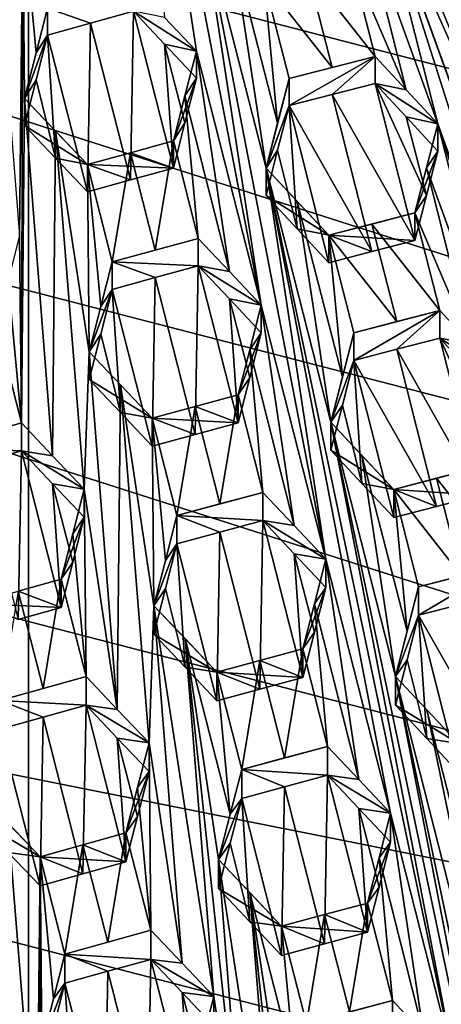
# Model space of a CAD drawing. Header units: metres. Extents: x -22 to 22, y 0 to 204.
# Tile 107 of 256: x -0.03 to 1.21, y 12.66 to 15.53. Entities that reach past the tile are written whole.
import ezdxf

# ---------------------------------------------------------------- set-up
doc = ezdxf.new("R2010")
doc.units = ezdxf.units.M
doc.layers.add('solid_002_SW0002', color=7, linetype='CONTINUOUS')
doc.layers.add('solid_002_SW0002_01', color=7, linetype='CONTINUOUS')

msp = doc.modelspace()

# ---------------------------------------------------------------- linework, layer by layer
at = {"layer": 'solid_002_SW0002'}
for points in [[(-10.401688, 38.78968, 222.258194), (-0.000125, 39.062069, 222.530045), (-0.000125, 6.009099, 222.530045)], [(7.330033, 6.201028, 222.337723), (-0.000125, 6.009099, 222.530045), (-0.000125, 39.062069, 222.530045)], [(7.539723, 6.213904, 222.33223), (7.330033, 6.201028, 222.337723), (-0.000125, 39.062069, 222.530045)], [(7.745979, 6.240901, 222.326813), (7.539723, 6.213904, 222.33223), (-0.000125, 39.062069, 222.530045)], [(7.948801, 6.282018, 222.321487), (7.745979, 6.240901, 222.326813), (-0.000125, 39.062069, 222.530045)], [(8.148396, 6.337333, 222.316254), (7.948801, 6.282018, 222.321487), (-0.000125, 39.062069, 222.530045)], [(8.346459, 6.407481, 222.311066), (8.148396, 6.337333, 222.316254), (-0.000125, 39.062069, 222.530045)], [(8.540717, 6.491611, 222.305969), (8.346459, 6.407481, 222.311066), (-0.000125, 39.062069, 222.530045)], [(8.727814, 6.588467, 222.301056), (8.540717, 6.491611, 222.305969), (-0.000125, 39.062069, 222.530045)], [(8.906004, 6.697614, 222.296387), (8.727814, 6.588467, 222.301056), (-0.000125, 39.062069, 222.530045)], [(9.077606, 6.820176, 222.29187), (8.906004, 6.697614, 222.296387), (-0.000125, 39.062069, 222.530045)], [(9.240612, 6.954489, 222.287598), (9.077606, 6.820176, 222.29187), (-0.000125, 39.062069, 222.530045)], [(9.392625, 7.09867, 222.283615), (9.240612, 6.954489, 222.287598), (-0.000125, 39.062069, 222.530045)], [(9.533943, 7.253393, 222.279907), (9.392625, 7.09867, 222.283615), (-0.000125, 39.062069, 222.530045)], [(9.665215, 7.418948, 222.276459), (9.533943, 7.253393, 222.279907), (-0.000125, 39.062069, 222.530045)], [(9.784578, 7.59288, 222.273331), (9.665215, 7.418948, 222.276459), (-0.000125, 39.062069, 222.530045)], [(9.89038, 7.773118, 222.270554), (9.784578, 7.59288, 222.273331), (-0.000125, 39.062069, 222.530045)], [(9.983701, 7.961953, 222.268112), (9.89038, 7.773118, 222.270554), (-0.000125, 39.062069, 222.530045)], [(10.064153, 8.15771, 222.265991), (9.983701, 7.961953, 222.268112), (-0.000125, 39.062069, 222.530045)], [(10.130554, 8.357121, 222.264252), (10.064153, 8.15771, 222.265991), (-0.000125, 39.062069, 222.530045)], [(10.182102, 8.557965, 222.262894), (10.130554, 8.357121, 222.264252), (-0.000125, 39.062069, 222.530045)], [(10.219395, 8.761897, 222.261917), (10.182102, 8.557965, 222.262894), (-0.000125, 39.062069, 222.530045)], [(10.242505, 8.96912, 222.261322), (10.219395, 8.761897, 222.261917), (-0.000125, 39.062069, 222.530045)], [(10.251433, 9.179632, 222.261078), (10.242505, 8.96912, 222.261322), (-0.000125, 39.062069, 222.530045)], [(10.452456, 38.787868, 222.255814), (10.251433, 9.179632, 222.261078), (-0.000125, 39.062069, 222.530045)], [(-10.452005, 38.787876, 222.256866), (-10.401688, 38.78968, 222.258194), (-0.000125, 6.009099, 222.530045)], [(-10.250982, 9.179632, 222.262131), (-10.452005, 38.787876, 222.256866), (-0.000125, 6.009099, 222.530045)], [(15.431576, 33.648762, 223.952362), (-15.431306, 33.548271, 223.951843), (-15.319921, 9.159238, 223.824142)], [(8.29563, 15.439067, 196.383972), (-7.332353, 18.553354, 195.5495), (-6.822947, 19.352098, 195.33548)], [(8.323321, 14.50131, 196.635239), (-7.7389, 17.710806, 195.775253), (-7.332353, 18.553354, 195.5495)], [(8.043475, 12.659388, 197.128784), (-8.043475, 16.822996, 196.013153), (-7.7389, 17.710806, 195.775253)], [(7.7389, 11.77158, 197.366669), (-8.239264, 15.907071, 196.25856), (-8.043475, 16.822996, 196.013153)], [(-0.016617, 15.849804, 211.845566), (-0.10965, 15.947313, 211.850021), (-0.025669, 14.90151, 211.795853)], [(7.7389, 11.77158, 197.366669), (-8.323321, 14.981074, 196.506683), (-8.239264, 15.907071, 196.25856)], [(-0.016617, 15.849804, 211.845566), (-0.025669, 14.90151, 211.795853), (-0.020443, 14.354017, 211.767166)], [(-0.011391, 15.30231, 211.816879), (-0.016617, 15.849804, 211.845566), (-0.020443, 14.354017, 211.767166)], [(0.022458, 15.43495, 211.823807), (-0.016617, 15.849804, 211.845566), (-0.011391, 15.30231, 211.816879)], [(0.022458, 15.43495, 211.823807), (0.055852, 15.565779, 211.830536), (-0.016617, 15.849804, 211.845566)], [(0.022461, 15.356232, 211.529984), (-0.011391, 15.30231, 211.816879), (-0.011391, 15.223239, 211.521774)], [(7.332353, 10.929029, 197.592422), (-8.29563, 14.043318, 196.757965), (-8.323321, 14.981074, 196.506683)], [(7.7389, 11.77158, 197.366669), (7.332353, 10.929029, 197.592422), (-8.323321, 14.981074, 196.506683)], [(-0.0591, 14.770473, 211.788879), (-0.020443, 14.354017, 211.767166), (-0.025669, 14.90151, 211.795853)], [(-0.0591, 14.770473, 211.788879), (-0.092913, 14.637919, 211.781738), (-0.020443, 14.354017, 211.767166)], [(-0.14594, 14.318506, 211.764572), (-0.020443, 14.354017, 211.767166), (-0.092913, 14.637919, 211.781738)], [(-0.271398, 14.282707, 211.760849), (-0.020443, 14.272514, 211.462997), (-0.020443, 14.354017, 211.767166)], [(-0.271398, 14.282707, 211.760849), (-0.020443, 14.354017, 211.767166), (-0.14594, 14.318506, 211.764572)], [(0.07058, 14.258397, 211.761993), (-0.020443, 14.354017, 211.767166), (-0.020443, 14.272514, 211.462997)], [(-0.271398, 14.282707, 211.760849), (-0.145927, 14.236911, 211.460037), (-0.020443, 14.272514, 211.462997)], [(-0.145927, 14.236911, 211.460037), (-0.029489, 13.779528, 211.43251), (-0.020443, 14.272514, 211.462997)], [(-0.029489, 13.779528, 211.43251), (0.096025, 13.814856, 211.434418), (-0.020443, 14.272514, 211.462997)], [(0.163269, 14.160871, 211.756149), (0.07058, 14.258397, 211.761993), (-0.020443, 14.272514, 211.462997)], [(0.070581, 14.176648, 211.456909), (0.163269, 14.160871, 211.756149), (-0.020443, 14.272514, 211.462997)], [(0.096025, 13.814856, 211.434418), (0.070581, 14.176648, 211.456909), (-0.020443, 14.272514, 211.462997)], [(6.822947, 10.130286, 197.806458), (-8.155832, 13.118854, 197.005661), (-8.29563, 14.043318, 196.757965)], [(7.332353, 10.929029, 197.592422), (6.822947, 10.130286, 197.806458), (-8.29563, 14.043318, 196.757965)], [(0.096025, 13.897531, 211.742966), (0.096025, 13.814856, 211.434418), (-0.029487, 13.862291, 211.741394)], [(-0.029487, 13.862291, 211.741394), (0.096025, 13.814856, 211.434418), (-0.15493, 13.826796, 211.738785)], [(-0.15493, 13.826796, 211.738785), (0.096025, 13.814856, 211.434418), (-0.029489, 13.779528, 211.43251)], [(0.168495, 13.613386, 211.727493), (0.04297, 13.578292, 211.726471), (-0.08246, 13.542961, 211.724472)], [(0.168495, 13.529979, 211.416214), (0.168495, 13.613386, 211.727493), (-0.08246, 13.542961, 211.724472)], [(0.042978, 13.494803, 211.414886), (-0.08246, 13.542961, 211.724472), (-0.08246, 13.459378, 211.412537)], [(0.042978, 13.494803, 211.414886), (0.168495, 13.529979, 211.416214), (-0.08246, 13.542961, 211.724472)], [(0.034008, 13.001848, 211.38443), (0.042978, 13.494803, 211.414886), (-0.08246, 13.459378, 211.412537)], [(-0.058565, 13.099282, 211.390396), (0.034008, 13.001848, 211.38443), (-0.08246, 13.459378, 211.412537)], [(0.034008, 13.086599, 211.700729), (-0.149703, 13.279333, 211.71022), (-0.058568, 13.183788, 211.705765)], [(-0.067542, 12.235413, 211.656036), (0.024956, 12.138313, 211.651047), (-0.058568, 13.183788, 211.705765)], [(0.024956, 12.138313, 211.651047), (0.034008, 13.086599, 211.700729), (-0.058568, 13.183788, 211.705765)], [(6.223329, 9.397194, 198.002884), (-7.90552, 12.214004, 197.248123), (-8.155832, 13.118854, 197.005661)], [(6.822947, 10.130286, 197.806458), (6.223329, 9.397194, 198.002884), (-8.155832, 13.118854, 197.005661)]]:
    msp.add_3dface(points, dxfattribs=at)
at = {"layer": 'solid_002_SW0002_01'}
for points in [[(15.431576, 33.648762, 223.952362), (-15.319921, 9.159238, 223.824142), (15.31992, 9.159238, 223.824142)], [(8.29563, 15.439067, 196.383972), (-6.822947, 19.352098, 195.33548), (8.155832, 16.363531, 196.136261)], [(8.323321, 14.50131, 196.635239), (-7.332353, 18.553354, 195.5495), (8.29563, 15.439067, 196.383972)], [(8.239264, 13.575314, 196.883362), (-7.7389, 17.710806, 195.775253), (8.323321, 14.50131, 196.635239)], [(8.043475, 12.659388, 197.128784), (-7.7389, 17.710806, 195.775253), (8.239264, 13.575314, 196.883362)], [(7.7389, 11.77158, 197.366669), (-8.043475, 16.822996, 196.013153), (8.043475, 12.659388, 197.128784)], [(0.397652, 15.538952, 211.821609), (0.490519, 15.440449, 211.812805), (0.315859, 16.582806, 211.876953)], [(0.679456, 14.698279, 211.76738), (0.315859, 16.582806, 211.876953), (0.490519, 15.440449, 211.812805)], [(0.679456, 14.698279, 211.76738), (0.504797, 15.840638, 211.831543), (0.315859, 16.582806, 211.876953)], [(1.432798, 15.015755, 211.718079), (0.784605, 16.584419, 211.841568), (1.006706, 15.970542, 211.796738)], [(1.432798, 15.015755, 211.718079), (1.209923, 15.626644, 211.762909), (0.784605, 16.584419, 211.841568)], [(0.973454, 15.841754, 211.795578), (1.195644, 15.228247, 211.750854), (1.006706, 15.970542, 211.796738)], [(1.006706, 15.970542, 211.796738), (1.195644, 15.228247, 211.750854), (1.587798, 14.142208, 211.671707)], [(1.621696, 14.273434, 211.672668), (1.006706, 15.970542, 211.796738), (1.587798, 14.142208, 211.671707)], [(1.39886, 14.884475, 211.717499), (1.432798, 15.015755, 211.718079), (1.006706, 15.970542, 211.796738)], [(1.621696, 14.273434, 211.672668), (1.39886, 14.884475, 211.717499), (1.006706, 15.970542, 211.796738)], [(0.595635, 15.743979, 211.821777), (0.504797, 15.840638, 211.831543), (0.693735, 15.098343, 211.78566)], [(0.868394, 13.956013, 211.721603), (0.693735, 15.098343, 211.78566), (0.504797, 15.840638, 211.831543)], [(0.868394, 13.956013, 211.721603), (0.504797, 15.840638, 211.831543), (0.679456, 14.698279, 211.76738)], [(1.102975, 15.32763, 211.763718), (0.973454, 15.841754, 211.795578), (0.939463, 15.709961, 211.793854)], [(1.102975, 15.32763, 211.763718), (1.195644, 15.228247, 211.750854), (0.973454, 15.841754, 211.795578)], [(0.727657, 15.230503, 211.789734), (0.595635, 15.743979, 211.821777), (0.693735, 15.098343, 211.78566)], [(0.727657, 15.230503, 211.789734), (0.688508, 15.645009, 211.811264), (0.595635, 15.743979, 211.821777)], [(1.011933, 15.425189, 211.776047), (0.939463, 15.709961, 211.793854), (0.813986, 15.677711, 211.803391)], [(1.011933, 15.425189, 211.776047), (1.102975, 15.32763, 211.763718), (0.939463, 15.709961, 211.793854)], [(0.886455, 15.39292, 211.785522), (0.813986, 15.677711, 211.803391), (0.688508, 15.645009, 211.811264)], [(0.886455, 15.39292, 211.785522), (1.011933, 15.425189, 211.776047), (0.813986, 15.677711, 211.803391)], [(0.727657, 15.230503, 211.789734), (0.760978, 15.360237, 211.793442), (0.688508, 15.645009, 211.811264)], [(0.886455, 15.39292, 211.785522), (0.688508, 15.645009, 211.811264), (0.760978, 15.360237, 211.793442)], [(0.055852, 15.487381, 211.537949), (0.055852, 15.565779, 211.830536), (0.022458, 15.43495, 211.823807)], [(0.181236, 15.522335, 211.538589), (0.306807, 15.556891, 211.537567), (0.055852, 15.565779, 211.830536)], [(0.181236, 15.522335, 211.538589), (0.055852, 15.565779, 211.830536), (0.055852, 15.487381, 211.537949)], [(0.181236, 15.522335, 211.538589), (0.297705, 15.064132, 211.50798), (0.306807, 15.556891, 211.537567)], [(0.306807, 15.556891, 211.537567), (0.297705, 15.064132, 211.50798), (0.423275, 15.098432, 211.505997)], [(0.306807, 15.556891, 211.537567), (0.490519, 15.440449, 211.812805), (0.397652, 15.538952, 211.821609)], [(0.397649, 15.460429, 211.528549), (0.490519, 15.440449, 211.812805), (0.306807, 15.556891, 211.537567)], [(0.397649, 15.460429, 211.528549), (0.306807, 15.556891, 211.537567), (0.423275, 15.098432, 211.505997)], [(0.181236, 15.522335, 211.538589), (0.055852, 15.487381, 211.537949), (0.172321, 15.029486, 211.508484)], [(0.181236, 15.522335, 211.538589), (0.172321, 15.029486, 211.508484), (0.297705, 15.064132, 211.50798)], [(0.022458, 15.43495, 211.823807), (-0.011391, 15.30231, 211.816879), (0.055852, 15.487381, 211.537949)], [(0.055852, 15.487381, 211.537949), (-0.011391, 15.30231, 211.816879), (0.022461, 15.356232, 211.529984)], [(0.055852, 15.487381, 211.537949), (0.022461, 15.356232, 211.529984), (0.079484, 15.127496, 211.515579)], [(0.055852, 15.487381, 211.537949), (0.079484, 15.127496, 211.515579), (0.172321, 15.029486, 211.508484)], [(0.397649, 15.460429, 211.528549), (0.490519, 15.36164, 211.518677), (0.490519, 15.440449, 211.812805)], [(0.397649, 15.460429, 211.528549), (0.457179, 15.231171, 211.512512), (0.490519, 15.36164, 211.518677)], [(0.397649, 15.460429, 211.528549), (0.423275, 15.098432, 211.505997), (0.457179, 15.231171, 211.512512)], [(0.457176, 15.310287, 211.807816), (0.490519, 15.440449, 211.812805), (0.490519, 15.36164, 211.518677)], [(0.586742, 14.796772, 211.776749), (0.490519, 15.440449, 211.812805), (0.457176, 15.310287, 211.807816)], [(0.586742, 14.796772, 211.776749), (0.679456, 14.698279, 211.76738), (0.490519, 15.440449, 211.812805)], [(0.886455, 15.39292, 211.785522), (0.760978, 15.360237, 211.793442), (1.011933, 15.425189, 211.776047)], [(0.760978, 15.281102, 211.498108), (1.011933, 15.425189, 211.776047), (0.760978, 15.360237, 211.793442)], [(0.886455, 15.313792, 211.490204), (1.011933, 15.425189, 211.776047), (0.760978, 15.281102, 211.498108)], [(0.886455, 15.313792, 211.490204), (1.011933, 15.346054, 211.480713), (1.011933, 15.425189, 211.776047)], [(1.011933, 15.346054, 211.480713), (1.102975, 15.32763, 211.763718), (1.011933, 15.425189, 211.776047)], [(0.423275, 15.177885, 211.802521), (0.457176, 15.310287, 211.807816), (0.490519, 15.36164, 211.518677)], [(0.457179, 15.231171, 211.512512), (0.423275, 15.177885, 211.802521), (0.490519, 15.36164, 211.518677)], [(0.022461, 15.356232, 211.529984), (-0.011391, 15.223239, 211.521774), (0.079484, 15.127496, 211.515579)], [(0.727657, 15.230503, 211.789734), (0.693735, 15.098343, 211.78566), (0.760978, 15.360237, 211.793442)], [(0.760978, 15.281102, 211.498108), (0.760978, 15.360237, 211.793442), (0.693735, 15.098343, 211.78566)], [(0.886455, 15.313792, 211.490204), (1.128401, 14.887169, 211.447556), (1.011933, 15.346054, 211.480713)], [(1.011933, 15.346054, 211.480713), (1.195644, 15.228247, 211.750854), (1.102975, 15.32763, 211.763718)], [(1.102969, 15.248195, 211.467224), (1.195644, 15.228247, 211.750854), (1.011933, 15.346054, 211.480713)], [(1.011933, 15.346054, 211.480713), (1.128401, 14.887169, 211.447556), (1.162336, 15.019105, 211.450607)], [(1.102969, 15.248195, 211.467224), (1.011933, 15.346054, 211.480713), (1.162336, 15.019105, 211.450607)], [(0.495745, 14.893315, 211.785461), (0.457176, 15.310287, 211.807816), (0.423275, 15.177885, 211.802521)], [(0.586742, 14.796772, 211.776749), (0.457176, 15.310287, 211.807816), (0.495745, 14.893315, 211.785461)], [(0.886455, 15.313792, 211.490204), (0.760978, 15.281102, 211.498108), (1.002924, 14.854882, 211.456955)], [(0.886455, 15.313792, 211.490204), (1.002924, 14.854882, 211.456955), (1.128401, 14.887169, 211.447556)], [(-0.011391, 15.30231, 211.816879), (-0.020443, 14.354017, 211.767166), (0.07058, 14.258397, 211.761993)], [(0.079478, 15.206821, 211.8116), (-0.011391, 15.30231, 211.816879), (0.07058, 14.258397, 211.761993)], [(0.172321, 15.109063, 211.805481), (-0.011391, 15.30231, 211.816879), (0.079478, 15.206821, 211.8116)], [(-0.011391, 15.223239, 211.521774), (-0.011391, 15.30231, 211.816879), (0.172321, 15.109063, 211.805481)], [(0.760978, 15.281102, 211.498108), (0.693735, 15.098343, 211.78566), (0.727653, 15.151044, 211.493256)], [(0.760978, 15.281102, 211.498108), (0.727653, 15.151044, 211.493256), (0.78474, 14.921367, 211.476791)], [(0.760978, 15.281102, 211.498108), (0.78474, 14.921367, 211.476791), (0.877446, 14.822217, 211.464951)], [(0.760978, 15.281102, 211.498108), (0.877446, 14.822217, 211.464951), (1.002924, 14.854882, 211.456955)], [(1.102969, 15.248195, 211.467224), (1.195644, 15.148487, 211.453186), (1.195644, 15.228247, 211.750854)], [(1.102969, 15.248195, 211.467224), (1.162336, 15.019105, 211.450607), (1.195644, 15.148487, 211.453186)], [(-0.011391, 15.223239, 211.521774), (0.172321, 15.109063, 211.805481), (0.079484, 15.127496, 211.515579)], [(0.457179, 15.231171, 211.512512), (0.423275, 15.098432, 211.505997), (0.423275, 15.177885, 211.802521)], [(1.162335, 15.099147, 211.749344), (1.195644, 15.228247, 211.750854), (1.195644, 15.148487, 211.453186)], [(1.384582, 14.485887, 211.704727), (1.195644, 15.228247, 211.750854), (1.162335, 15.099147, 211.749344)], [(1.810604, 13.531063, 211.626938), (1.587798, 14.142208, 211.671707), (1.195644, 15.228247, 211.750854)], [(1.776736, 13.399882, 211.625717), (1.195644, 15.228247, 211.750854), (1.384582, 14.485887, 211.704727)], [(1.776736, 13.399882, 211.625717), (1.810604, 13.531063, 211.626938), (1.195644, 15.228247, 211.750854)], [(0.079478, 15.206821, 211.8116), (0.07058, 14.258397, 211.761993), (0.163269, 14.160871, 211.756149)], [(0.177547, 14.561592, 211.776871), (0.079478, 15.206821, 211.8116), (0.163269, 14.160871, 211.756149)], [(0.177547, 14.561592, 211.776871), (0.172321, 15.109063, 211.805481), (0.079478, 15.206821, 211.8116)], [(0.297706, 15.143641, 211.804718), (0.423275, 15.177885, 211.802521), (0.423275, 15.098432, 211.505997)], [(0.370178, 14.859198, 211.788132), (0.423275, 15.177885, 211.802521), (0.297706, 15.143641, 211.804718)], [(0.370178, 14.859198, 211.788132), (0.495745, 14.893315, 211.785461), (0.423275, 15.177885, 211.802521)], [(0.297706, 15.143641, 211.804718), (0.423275, 15.098432, 211.505997), (0.172321, 15.109063, 211.805481)], [(0.24479, 14.824771, 211.789459), (0.297706, 15.143641, 211.804718), (0.172321, 15.109063, 211.805481)], [(0.24479, 14.824771, 211.789459), (0.370178, 14.859198, 211.788132), (0.297706, 15.143641, 211.804718)], [(0.727653, 15.151044, 211.493256), (0.693735, 15.098343, 211.78566), (0.693735, 15.018583, 211.487991)], [(0.727653, 15.151044, 211.493256), (0.693735, 15.018583, 211.487991), (0.78474, 14.921367, 211.476791)], [(1.128401, 14.967515, 211.747406), (1.162335, 15.099147, 211.749344), (1.195644, 15.148487, 211.453186)], [(1.162336, 15.019105, 211.450607), (1.128401, 14.967515, 211.747406), (1.195644, 15.148487, 211.453186)], [(0.079484, 15.127496, 211.515579), (0.172321, 15.109063, 211.805481), (0.172321, 15.029486, 211.508484)], [(0.297705, 15.064132, 211.50798), (0.172321, 15.109063, 211.805481), (0.423275, 15.098432, 211.505997)], [(0.211385, 14.694047, 211.783264), (0.24479, 14.824771, 211.789459), (0.172321, 15.109063, 211.805481)], [(0.177547, 14.561592, 211.776871), (0.211385, 14.694047, 211.783264), (0.172321, 15.109063, 211.805481)], [(0.297705, 15.064132, 211.50798), (0.172321, 15.029486, 211.508484), (0.172321, 15.109063, 211.805481)], [(0.868394, 13.956013, 211.721603), (1.057332, 13.213687, 211.675598), (0.693735, 15.098343, 211.78566)], [(1.24627, 12.471323, 211.629456), (0.693735, 15.098343, 211.78566), (1.057332, 13.213687, 211.675598)], [(0.693735, 15.098343, 211.78566), (0.784731, 15.001424, 211.775543), (0.877446, 14.902563, 211.764801)], [(0.693735, 15.018583, 211.487991), (0.693735, 15.098343, 211.78566), (0.877446, 14.902563, 211.764801)], [(0.882673, 14.355983, 211.739532), (0.784731, 15.001424, 211.775543), (0.693735, 15.098343, 211.78566)], [(1.24627, 12.471323, 211.629456), (0.882673, 14.355983, 211.739532), (0.693735, 15.098343, 211.78566)], [(1.292012, 14.585112, 211.717377), (1.162335, 15.099147, 211.749344), (1.128401, 14.967515, 211.747406)], [(1.292012, 14.585112, 211.717377), (1.384582, 14.485887, 211.704727), (1.162335, 15.099147, 211.749344)], [(0.78474, 14.921367, 211.476791), (0.693735, 15.018583, 211.487991), (0.877446, 14.902563, 211.764801)], [(1.162336, 15.019105, 211.450607), (1.128401, 14.887169, 211.447556), (1.128401, 14.967515, 211.747406)], [(0.916558, 14.487946, 211.743408), (0.877446, 14.902563, 211.764801), (0.784731, 15.001424, 211.775543)], [(0.916558, 14.487946, 211.743408), (0.784731, 15.001424, 211.775543), (0.882673, 14.355983, 211.739532)], [(1.128401, 14.887169, 211.447556), (0.877446, 14.902563, 211.764801), (1.128401, 14.967515, 211.747406)], [(1.002924, 14.935222, 211.75679), (1.128401, 14.967515, 211.747406), (0.877446, 14.902563, 211.764801)], [(1.200871, 14.682736, 211.729568), (1.128401, 14.967515, 211.747406), (1.002924, 14.935222, 211.75679)], [(1.292012, 14.585112, 211.717377), (1.128401, 14.967515, 211.747406), (1.200871, 14.682736, 211.729568)], [(1.075393, 14.650432, 211.738907), (1.002924, 14.935222, 211.75679), (0.877446, 14.902563, 211.764801)], [(1.075393, 14.650432, 211.738907), (1.200871, 14.682736, 211.729568), (1.002924, 14.935222, 211.75679)], [(0.78474, 14.921367, 211.476791), (0.877446, 14.902563, 211.764801), (0.877446, 14.822217, 211.464951)], [(1.002924, 14.854882, 211.456955), (0.877446, 14.822217, 211.464951), (0.877446, 14.902563, 211.764801)], [(1.002924, 14.854882, 211.456955), (0.877446, 14.902563, 211.764801), (1.128401, 14.887169, 211.447556)], [(0.949916, 14.617785, 211.746979), (0.877446, 14.902563, 211.764801), (0.916558, 14.487946, 211.743408)], [(1.075393, 14.650432, 211.738907), (0.877446, 14.902563, 211.764801), (0.949916, 14.617785, 211.746979)], [(0.24479, 14.824771, 211.789459), (0.495745, 14.893315, 211.785461), (0.370178, 14.859198, 211.788132)], [(0.495745, 14.813115, 211.486145), (0.495745, 14.893315, 211.785461), (0.24479, 14.824771, 211.789459)], [(0.495745, 14.813115, 211.486145), (0.586742, 14.796772, 211.776749), (0.495745, 14.893315, 211.785461)], [(0.24479, 14.744455, 211.489716), (0.24479, 14.824771, 211.789459), (0.211385, 14.694047, 211.783264)], [(0.370184, 14.778948, 211.488632), (0.24479, 14.824771, 211.789459), (0.24479, 14.744455, 211.489716)], [(0.495745, 14.813115, 211.486145), (0.24479, 14.824771, 211.789459), (0.370184, 14.778948, 211.488632)], [(0.495745, 14.813115, 211.486145), (0.370184, 14.778948, 211.488632), (0.48666, 14.320518, 211.457153)], [(0.495745, 14.813115, 211.486145), (0.48666, 14.320518, 211.457153), (0.612213, 14.354508, 211.454025)], [(0.58674, 14.716298, 211.47641), (0.495745, 14.813115, 211.486145), (0.612213, 14.354508, 211.454025)], [(0.495745, 14.813115, 211.486145), (0.679456, 14.698279, 211.76738), (0.586742, 14.796772, 211.776749)], [(0.58674, 14.716298, 211.47641), (0.679456, 14.698279, 211.76738), (0.495745, 14.813115, 211.486145)], [(0.370184, 14.778948, 211.488632), (0.24479, 14.744455, 211.489716), (0.361258, 14.286233, 211.45903)], [(0.370184, 14.778948, 211.488632), (0.361258, 14.286233, 211.45903), (0.48666, 14.320518, 211.457153)], [(0.211385, 14.694047, 211.783264), (0.177547, 14.561592, 211.776871), (0.24479, 14.744455, 211.489716)], [(0.24479, 14.744455, 211.489716), (0.177547, 14.561592, 211.776871), (0.211387, 14.613412, 211.4823)], [(0.24479, 14.744455, 211.489716), (0.211387, 14.613412, 211.4823), (0.268558, 14.384393, 211.467194)], [(0.24479, 14.744455, 211.489716), (0.268558, 14.384393, 211.467194), (0.361258, 14.286233, 211.45903)], [(0.58674, 14.716298, 211.47641), (0.612213, 14.354508, 211.454025), (0.646086, 14.487023, 211.460159)], [(0.58674, 14.716298, 211.47641), (0.679456, 14.617517, 211.465973), (0.679456, 14.698279, 211.76738)], [(0.58674, 14.716298, 211.47641), (0.646086, 14.487023, 211.460159), (0.679456, 14.617517, 211.465973)], [(0.775789, 14.054491, 211.731339), (0.679456, 14.698279, 211.76738), (0.646084, 14.568094, 211.762741)], [(0.679456, 14.617517, 211.465973), (0.646084, 14.568094, 211.762741), (0.679456, 14.698279, 211.76738)], [(0.775789, 14.054491, 211.731339), (0.868394, 13.956013, 211.721603), (0.679456, 14.698279, 211.76738)], [(1.200871, 14.682736, 211.729568), (0.949916, 14.617785, 211.746979), (0.949916, 14.536686, 211.444305)], [(1.075393, 14.650432, 211.738907), (0.949916, 14.617785, 211.746979), (1.200871, 14.682736, 211.729568)], [(1.075393, 14.569338, 211.436264), (1.200871, 14.682736, 211.729568), (0.949916, 14.536686, 211.444305)], [(1.075393, 14.569338, 211.436264), (1.200871, 14.601638, 211.42691), (1.200871, 14.682736, 211.729568)], [(1.200871, 14.601638, 211.42691), (1.292012, 14.585112, 211.717377), (1.200871, 14.682736, 211.729568)], [(0.211387, 14.613412, 211.4823), (0.177547, 14.561592, 211.776871), (0.177547, 14.480613, 211.474655)], [(0.211387, 14.613412, 211.4823), (0.177547, 14.480613, 211.474655), (0.268558, 14.384393, 211.467194)], [(0.679456, 14.617517, 211.465973), (0.612213, 14.43591, 211.757828), (0.646084, 14.568094, 211.762741)], [(0.646086, 14.487023, 211.460159), (0.612213, 14.43591, 211.757828), (0.679456, 14.617517, 211.465973)], [(0.949916, 14.617785, 211.746979), (0.916558, 14.487946, 211.743408), (0.882673, 14.355983, 211.739532)], [(0.949916, 14.536686, 211.444305), (0.949916, 14.617785, 211.746979), (0.882673, 14.355983, 211.739532)], [(1.075393, 14.569338, 211.436264), (1.317339, 14.142745, 211.393723), (1.200871, 14.601638, 211.42691)], [(1.200871, 14.601638, 211.42691), (1.317339, 14.142745, 211.393723), (1.351234, 14.274565, 211.396927)], [(1.200871, 14.601638, 211.42691), (1.384582, 14.485887, 211.704727), (1.292012, 14.585112, 211.717377)], [(1.292008, 14.503711, 211.413559), (1.384582, 14.485887, 211.704727), (1.200871, 14.601638, 211.42691)], [(1.292008, 14.503711, 211.413559), (1.200871, 14.601638, 211.42691), (1.351234, 14.274565, 211.396927)], [(0.259612, 13.517394, 211.721298), (0.177547, 14.561592, 211.776871), (0.163269, 14.160871, 211.756149)], [(0.268552, 14.465636, 211.770386), (0.361258, 14.367738, 211.763214), (0.177547, 14.561592, 211.776871)], [(0.177547, 14.480613, 211.474655), (0.177547, 14.561592, 211.776871), (0.361258, 14.367738, 211.763214)], [(0.259612, 13.517394, 211.721298), (0.268552, 14.465636, 211.770386), (0.177547, 14.561592, 211.776871)], [(0.684683, 14.151274, 211.740524), (0.646084, 14.568094, 211.762741), (0.612213, 14.43591, 211.757828)], [(0.684683, 14.151274, 211.740524), (0.775789, 14.054491, 211.731339), (0.646084, 14.568094, 211.762741)], [(1.075393, 14.569338, 211.436264), (0.949916, 14.536686, 211.444305), (1.191862, 14.110429, 211.403015)], [(1.075393, 14.569338, 211.436264), (1.191862, 14.110429, 211.403015), (1.317339, 14.142745, 211.393723)], [(0.916555, 14.406528, 211.439606), (0.949916, 14.536686, 211.444305), (0.882673, 14.355983, 211.739532)], [(0.973787, 14.176867, 211.423111), (0.949916, 14.536686, 211.444305), (0.916555, 14.406528, 211.439606)], [(0.949916, 14.536686, 211.444305), (1.066384, 14.077793, 211.411118), (1.191862, 14.110429, 211.403015)], [(0.973787, 14.176867, 211.423111), (1.066384, 14.077793, 211.411118), (0.949916, 14.536686, 211.444305)], [(0.177547, 14.480613, 211.474655), (0.361258, 14.367738, 211.763214), (0.268558, 14.384393, 211.467194)], [(0.646086, 14.487023, 211.460159), (0.612213, 14.354508, 211.454025), (0.612213, 14.43591, 211.757828)], [(0.259612, 13.517394, 211.721298), (0.352206, 13.419721, 211.714539), (0.268552, 14.465636, 211.770386)], [(0.268552, 14.465636, 211.770386), (0.366485, 13.820347, 211.734909), (0.361258, 14.367738, 211.763214)], [(0.352206, 13.419721, 211.714539), (0.366485, 13.820347, 211.734909), (0.268552, 14.465636, 211.770386)], [(0.48666, 14.401965, 211.761124), (0.612213, 14.43591, 211.757828), (0.612213, 14.354508, 211.454025)], [(0.559134, 14.117418, 211.744141), (0.612213, 14.43591, 211.757828), (0.48666, 14.401965, 211.761124)], [(0.559134, 14.117418, 211.744141), (0.684683, 14.151274, 211.740524), (0.612213, 14.43591, 211.757828)], [(0.268558, 14.384393, 211.467194), (0.361258, 14.367738, 211.763214), (0.361258, 14.286233, 211.45903)], [(0.361258, 14.367738, 211.763214), (0.48666, 14.401965, 211.761124), (0.612213, 14.354508, 211.454025)], [(0.433728, 14.083296, 211.746628), (0.48666, 14.401965, 211.761124), (0.361258, 14.367738, 211.763214)], [(0.433728, 14.083296, 211.746628), (0.559134, 14.117418, 211.744141), (0.48666, 14.401965, 211.761124)], [(0.916555, 14.406528, 211.439606), (0.882673, 14.355983, 211.739532), (0.882673, 14.274263, 211.434555)], [(0.973787, 14.176867, 211.423111), (0.916555, 14.406528, 211.439606), (0.882673, 14.274263, 211.434555)], [(0.400309, 13.952634, 211.740875), (0.361258, 14.367738, 211.763214), (0.366485, 13.820347, 211.734909)], [(0.48666, 14.320518, 211.457153), (0.361258, 14.367738, 211.763214), (0.612213, 14.354508, 211.454025)], [(0.48666, 14.320518, 211.457153), (0.361258, 14.286233, 211.45903), (0.361258, 14.367738, 211.763214)], [(0.400309, 13.952634, 211.740875), (0.433728, 14.083296, 211.746628), (0.361258, 14.367738, 211.763214)], [(0.882673, 14.355983, 211.739532), (1.066384, 14.160103, 211.718307), (0.882673, 14.274263, 211.434555)], [(0.97378, 14.258886, 211.729172), (1.066384, 14.160103, 211.718307), (0.882673, 14.355983, 211.739532)], [(0.97378, 14.258886, 211.729172), (0.882673, 14.355983, 211.739532), (1.07161, 13.613586, 211.693268)], [(1.435208, 11.728933, 211.583221), (1.07161, 13.613586, 211.693268), (0.882673, 14.355983, 211.739532)], [(1.435208, 11.728933, 211.583221), (0.882673, 14.355983, 211.739532), (1.24627, 12.471323, 211.629456)], [(0.973787, 14.176867, 211.423111), (0.882673, 14.274263, 211.434555), (1.066384, 14.160103, 211.718307)], [(0.97378, 14.258886, 211.729172), (1.105468, 13.745402, 211.697006), (1.066384, 14.160103, 211.718307)], [(0.97378, 14.258886, 211.729172), (1.07161, 13.613586, 211.693268), (1.105468, 13.745402, 211.697006)], [(1.066384, 14.160103, 211.718307), (1.317339, 14.225055, 211.700897), (1.317339, 14.142745, 211.393723)], [(1.066384, 14.160103, 211.718307), (1.191862, 14.192733, 211.710175), (1.317339, 14.225055, 211.700897)], [(1.191862, 14.192733, 211.710175), (1.389809, 13.940273, 211.68306), (1.317339, 14.225055, 211.700897)], [(1.066384, 14.160103, 211.718307), (1.264331, 13.907943, 211.692307), (1.191862, 14.192733, 211.710175)], [(1.191862, 14.192733, 211.710175), (1.264331, 13.907943, 211.692307), (1.389809, 13.940273, 211.68306)], [(0.070581, 14.176648, 211.456909), (0.163269, 14.078866, 211.450104), (0.163269, 14.160871, 211.756149)], [(0.129831, 13.947595, 211.442352), (0.163269, 14.078866, 211.450104), (0.070581, 14.176648, 211.456909)], [(0.096025, 13.814856, 211.434418), (0.129831, 13.947595, 211.442352), (0.070581, 14.176648, 211.456909)], [(0.129833, 14.029943, 211.749634), (0.163269, 14.160871, 211.756149), (0.163269, 14.078866, 211.450104)], [(0.129833, 14.029943, 211.749634), (0.168495, 13.613386, 211.727493), (0.163269, 14.160871, 211.756149)], [(0.259612, 13.517394, 211.721298), (0.163269, 14.160871, 211.756149), (0.168495, 13.613386, 211.727493)], [(0.973787, 14.176867, 211.423111), (1.066384, 14.160103, 211.718307), (1.066384, 14.077793, 211.411118)], [(1.066384, 14.160103, 211.718307), (1.138854, 13.875321, 211.700455), (1.264331, 13.907943, 211.692307)], [(1.105468, 13.745402, 211.697006), (1.138854, 13.875321, 211.700455), (1.066384, 14.160103, 211.718307)], [(1.191862, 14.110429, 211.403015), (1.066384, 14.160103, 211.718307), (1.317339, 14.142745, 211.393723)], [(1.191862, 14.110429, 211.403015), (1.066384, 14.077793, 211.411118), (1.066384, 14.160103, 211.718307)], [(0.433728, 14.083296, 211.746628), (0.684683, 14.151274, 211.740524), (0.559134, 14.117418, 211.744141)], [(0.684683, 14.069123, 211.433929), (0.684683, 14.151274, 211.740524), (0.433728, 14.083296, 211.746628)], [(0.684683, 14.069123, 211.433929), (0.775789, 14.054491, 211.731339), (0.684683, 14.151274, 211.740524)], [(0.096025, 13.897531, 211.742966), (0.163269, 14.078866, 211.450104), (0.129831, 13.947595, 211.442352)], [(0.129833, 14.029943, 211.749634), (0.163269, 14.078866, 211.450104), (0.096025, 13.897531, 211.742966)], [(0.433728, 14.001049, 211.439682), (0.433728, 14.083296, 211.746628), (0.400309, 13.952634, 211.740875)], [(0.559138, 14.035225, 211.437393), (0.433728, 14.083296, 211.746628), (0.433728, 14.001049, 211.439682)], [(0.559138, 14.035225, 211.437393), (0.684683, 14.069123, 211.433929), (0.433728, 14.083296, 211.746628)], [(0.675614, 13.57666, 211.405426), (0.684683, 14.069123, 211.433929), (0.559138, 14.035225, 211.437393)], [(0.675614, 13.57666, 211.405426), (0.801151, 13.610431, 211.401489), (0.684683, 14.069123, 211.433929)], [(0.684683, 14.069123, 211.433929), (0.868394, 13.956013, 211.721603), (0.775789, 14.054491, 211.731339)], [(0.775787, 13.972061, 211.423691), (0.868394, 13.956013, 211.721603), (0.684683, 14.069123, 211.433929)], [(0.775787, 13.972061, 211.423691), (0.684683, 14.069123, 211.433929), (0.801151, 13.610431, 211.401489)], [(0.129833, 14.029943, 211.749634), (0.096025, 13.897531, 211.742966), (0.168495, 13.613386, 211.727493)], [(0.559138, 14.035225, 211.437393), (0.433728, 14.001049, 211.439682), (0.550196, 13.542634, 211.408279)], [(0.675614, 13.57666, 211.405426), (0.559138, 14.035225, 211.437393), (0.550196, 13.542634, 211.408279)], [(0.400309, 13.952634, 211.740875), (0.366485, 13.820347, 211.734909), (0.433728, 14.001049, 211.439682)], [(0.400311, 13.870067, 211.432709), (0.433728, 14.001049, 211.439682), (0.366485, 13.820347, 211.734909)], [(0.400311, 13.870067, 211.432709), (0.457597, 13.640887, 211.417191), (0.433728, 14.001049, 211.439682)], [(0.433728, 14.001049, 211.439682), (0.457597, 13.640887, 211.417191), (0.550196, 13.542634, 211.408279)], [(0.775787, 13.972061, 211.423691), (0.868394, 13.873293, 211.412888), (0.868394, 13.956013, 211.721603)], [(0.775787, 13.972061, 211.423691), (0.834999, 13.742773, 211.407333), (0.868394, 13.873293, 211.412888)], [(0.775787, 13.972061, 211.423691), (0.801151, 13.610431, 211.401489), (0.834999, 13.742773, 211.407333)], [(0.868394, 13.956013, 211.721603), (0.834998, 13.825803, 211.717209), (0.964808, 13.312151, 211.685593)], [(0.868394, 13.873293, 211.412888), (0.834998, 13.825803, 211.717209), (0.868394, 13.956013, 211.721603)], [(0.868394, 13.956013, 211.721603), (0.964808, 13.312151, 211.685593), (1.057332, 13.213687, 211.675598)], [(0.096025, 13.897531, 211.742966), (0.129831, 13.947595, 211.442352), (0.096025, 13.814856, 211.434418)], [(1.389809, 13.940273, 211.68306), (1.138854, 13.875321, 211.700455), (1.138854, 13.792258, 211.390472)], [(1.264331, 13.824884, 211.382324), (1.389809, 13.940273, 211.68306), (1.138854, 13.792258, 211.390472)], [(1.389809, 13.940273, 211.68306), (1.264331, 13.907943, 211.692307), (1.138854, 13.875321, 211.700455)], [(0.096025, 13.897531, 211.742966), (-0.029487, 13.862291, 211.741394), (0.04297, 13.578292, 211.726471)], [(0.096025, 13.897531, 211.742966), (0.04297, 13.578292, 211.726471), (0.168495, 13.613386, 211.727493)], [(0.400311, 13.870067, 211.432709), (0.366485, 13.820347, 211.734909), (0.366485, 13.737442, 211.425507)], [(0.400311, 13.870067, 211.432709), (0.366485, 13.737442, 211.425507), (0.457597, 13.640887, 211.417191)], [(0.868394, 13.873293, 211.412888), (0.801151, 13.693786, 211.71257), (0.834998, 13.825803, 211.717209)], [(0.834999, 13.742773, 211.407333), (0.801151, 13.693786, 211.71257), (0.868394, 13.873293, 211.412888)], [(1.07161, 13.613586, 211.693268), (1.138854, 13.792258, 211.390472), (1.138854, 13.875321, 211.700455)], [(1.07161, 13.613586, 211.693268), (1.138854, 13.875321, 211.700455), (1.105468, 13.745402, 211.697006)], [(-0.029487, 13.862291, 211.741394), (-0.08246, 13.542961, 211.724472), (0.04297, 13.578292, 211.726471)], [(0.448625, 12.776019, 211.679138), (0.366485, 13.820347, 211.734909), (0.352206, 13.419721, 211.714539)], [(0.366485, 13.820347, 211.734909), (0.457592, 13.724063, 211.727585), (0.550196, 13.626078, 211.719696)], [(0.366485, 13.737442, 211.425507), (0.366485, 13.820347, 211.734909), (0.550196, 13.626078, 211.719696)], [(0.541144, 12.678244, 211.671707), (0.457592, 13.724063, 211.727585), (0.366485, 13.820347, 211.734909)], [(0.448625, 12.776019, 211.679138), (0.541144, 12.678244, 211.671707), (0.366485, 13.820347, 211.734909)], [(0.834998, 13.825803, 211.717209), (0.801151, 13.693786, 211.71257), (0.873621, 13.409108, 211.695114)], [(0.834998, 13.825803, 211.717209), (0.873621, 13.409108, 211.695114), (0.964808, 13.312151, 211.685593)], [(1.3808, 13.365974, 211.349075), (1.264331, 13.824884, 211.382324), (1.138854, 13.792258, 211.390472)], [(1.105465, 13.662024, 211.385864), (1.138854, 13.792258, 211.390472), (1.07161, 13.613586, 211.693268)], [(1.105465, 13.662024, 211.385864), (1.162806, 13.432379, 211.369339), (1.138854, 13.792258, 211.390472)], [(1.162806, 13.432379, 211.369339), (1.255322, 13.333362, 211.357269), (1.138854, 13.792258, 211.390472)], [(1.3808, 13.365974, 211.349075), (1.138854, 13.792258, 211.390472), (1.255322, 13.333362, 211.357269)], [(0.457597, 13.640887, 211.417191), (0.366485, 13.737442, 211.425507), (0.550196, 13.626078, 211.719696)], [(0.589234, 13.21092, 211.697342), (0.550196, 13.626078, 211.719696), (0.457592, 13.724063, 211.727585)], [(0.589234, 13.21092, 211.697342), (0.457592, 13.724063, 211.727585), (0.555422, 13.078776, 211.691727)], [(0.637622, 12.034395, 211.635986), (0.555422, 13.078776, 211.691727), (0.457592, 13.724063, 211.727585)], [(0.637622, 12.034395, 211.635986), (0.457592, 13.724063, 211.727585), (0.541144, 12.678244, 211.671707)], [(0.834999, 13.742773, 211.407333), (0.801151, 13.610431, 211.401489), (0.801151, 13.693786, 211.71257)], [(0.748086, 13.375443, 211.699448), (0.801151, 13.693786, 211.71257), (0.675613, 13.660054, 211.71666)], [(0.801151, 13.610431, 211.401489), (0.675613, 13.660054, 211.71666), (0.801151, 13.693786, 211.71257)], [(0.748086, 13.375443, 211.699448), (0.873621, 13.409108, 211.695114), (0.801151, 13.693786, 211.71257)], [(0.457597, 13.640887, 211.417191), (0.550196, 13.626078, 211.719696), (0.550196, 13.542634, 211.408279)], [(0.622666, 13.341545, 211.702774), (0.675613, 13.660054, 211.71666), (0.550196, 13.626078, 211.719696)], [(0.801151, 13.610431, 211.401489), (0.550196, 13.626078, 211.719696), (0.675613, 13.660054, 211.71666)], [(0.622666, 13.341545, 211.702774), (0.748086, 13.375443, 211.699448), (0.675613, 13.660054, 211.71666)], [(1.105465, 13.662024, 211.385864), (1.07161, 13.613586, 211.693268), (1.07161, 13.529905, 211.380966)], [(1.105465, 13.662024, 211.385864), (1.07161, 13.529905, 211.380966), (1.162806, 13.432379, 211.369339)], [(0.259612, 13.517394, 211.721298), (0.168495, 13.613386, 211.727493), (0.168495, 13.529979, 211.416214)], [(0.675614, 13.57666, 211.405426), (0.550196, 13.542634, 211.408279), (0.550196, 13.626078, 211.719696)], [(0.589234, 13.21092, 211.697342), (0.622666, 13.341545, 211.702774), (0.550196, 13.626078, 211.719696)], [(0.675614, 13.57666, 211.405426), (0.550196, 13.626078, 211.719696), (0.801151, 13.610431, 211.401489)], [(1.255322, 13.417635, 211.671768), (1.07161, 13.613586, 211.693268), (1.1628, 13.516359, 211.682739)], [(1.449486, 12.128732, 211.60051), (1.1628, 13.516359, 211.682739), (1.07161, 13.613586, 211.693268)], [(1.07161, 13.529905, 211.380966), (1.07161, 13.613586, 211.693268), (1.255322, 13.417635, 211.671768)], [(1.624146, 10.986524, 211.536911), (1.449486, 12.128732, 211.60051), (1.07161, 13.613586, 211.693268)], [(1.624146, 10.986524, 211.536911), (1.07161, 13.613586, 211.693268), (1.435208, 11.728933, 211.583221)], [(0.159436, 13.037036, 211.38591), (0.168495, 13.529979, 211.416214), (0.042978, 13.494803, 211.414886)], [(0.159436, 13.037036, 211.38591), (0.284963, 13.071999, 211.386429), (0.168495, 13.529979, 211.416214)], [(0.259612, 13.517394, 211.721298), (0.168495, 13.529979, 211.416214), (0.352206, 13.419721, 211.714539)], [(0.259613, 13.43373, 211.409058), (0.352206, 13.419721, 211.714539), (0.168495, 13.529979, 211.416214)], [(0.259613, 13.43373, 211.409058), (0.168495, 13.529979, 211.416214), (0.284963, 13.071999, 211.386429)], [(1.07161, 13.529905, 211.380966), (1.255322, 13.417635, 211.671768), (1.162806, 13.432379, 211.369339)], [(0.159436, 13.037036, 211.38591), (0.042978, 13.494803, 211.414886), (0.034008, 13.001848, 211.38443)], [(1.483303, 12.260338, 211.60405), (1.255322, 13.417635, 211.671768), (1.1628, 13.516359, 211.682739)], [(1.483303, 12.260338, 211.60405), (1.1628, 13.516359, 211.682739), (1.449486, 12.128732, 211.60051)], [(0.259613, 13.43373, 211.409058), (0.352206, 13.335793, 211.401306), (0.352206, 13.419721, 211.714539)], [(0.259613, 13.43373, 211.409058), (0.284963, 13.071999, 211.386429), (0.318761, 13.2046, 211.393967)], [(0.259613, 13.43373, 211.409058), (0.318761, 13.2046, 211.393967), (0.352206, 13.335793, 211.401306)], [(0.357433, 12.872289, 211.686081), (0.352206, 13.419721, 211.714539), (0.318763, 13.288866, 211.708405)], [(0.352206, 13.335793, 211.401306), (0.318763, 13.288866, 211.708405), (0.352206, 13.419721, 211.714539)], [(0.357433, 12.872289, 211.686081), (0.448625, 12.776019, 211.679138), (0.352206, 13.419721, 211.714539)], [(0.622666, 13.341545, 211.702774), (0.873621, 13.325004, 211.381241), (0.873621, 13.409108, 211.695114)], [(0.622666, 13.341545, 211.702774), (0.873621, 13.409108, 211.695114), (0.748086, 13.375443, 211.699448)], [(0.964808, 13.312151, 211.685593), (0.873621, 13.409108, 211.695114), (0.873621, 13.325004, 211.381241)], [(1.162806, 13.432379, 211.369339), (1.255322, 13.417635, 211.671768), (1.255322, 13.333362, 211.357269)], [(0.352206, 13.335793, 211.401306), (0.284963, 13.156589, 211.702133), (0.318763, 13.288866, 211.708405)], [(0.352206, 13.335793, 211.401306), (0.318761, 13.2046, 211.393967), (0.284963, 13.156589, 211.702133)], [(0.622666, 13.257357, 211.38858), (0.622666, 13.341545, 211.702774), (0.589234, 13.21092, 211.697342)], [(0.748089, 13.291302, 211.385422), (0.873621, 13.325004, 211.381241), (0.622666, 13.341545, 211.702774)], [(0.748089, 13.291302, 211.385422), (0.622666, 13.341545, 211.702774), (0.622666, 13.257357, 211.38858)], [(0.864563, 12.832652, 211.353134), (0.873621, 13.325004, 211.381241), (0.748089, 13.291302, 211.385422)], [(0.864563, 12.832652, 211.353134), (0.990089, 12.866257, 211.348587), (0.873621, 13.325004, 211.381241)], [(0.964807, 13.227763, 211.370651), (0.873621, 13.325004, 211.381241), (0.990089, 12.866257, 211.348587)], [(0.964808, 13.312151, 211.685593), (0.873621, 13.325004, 211.381241), (1.057332, 13.213687, 211.675598)], [(0.964807, 13.227763, 211.370651), (1.057332, 13.213687, 211.675598), (0.873621, 13.325004, 211.381241)], [(0.748089, 13.291302, 211.385422), (0.622666, 13.257357, 211.38858), (0.739134, 12.79882, 211.35672)], [(0.864563, 12.832652, 211.353134), (0.748089, 13.291302, 211.385422), (0.739134, 12.79882, 211.35672)], [(-0.149703, 13.19507, 211.395737), (-0.149703, 13.279333, 211.71022), (0.034008, 13.086599, 211.700729)], [(0.357433, 12.872289, 211.686081), (0.318763, 13.288866, 211.708405), (0.284963, 13.156589, 211.702133)], [(0.589234, 13.21092, 211.697342), (0.555422, 13.078776, 211.691727), (0.622666, 13.257357, 211.38858)], [(0.589235, 13.126413, 211.381943), (0.622666, 13.257357, 211.38858), (0.555422, 13.078776, 211.691727)], [(0.589235, 13.126413, 211.381943), (0.646612, 12.897136, 211.366165), (0.622666, 13.257357, 211.38858)], [(0.622666, 13.257357, 211.38858), (0.646612, 12.897136, 211.366165), (0.739134, 12.79882, 211.35672)], [(0.318761, 13.2046, 211.393967), (0.284963, 13.071999, 211.386429), (0.284963, 13.156589, 211.702133)], [(0.964807, 13.227763, 211.370651), (0.990089, 12.866257, 211.348587), (1.023916, 12.998458, 211.354202)], [(0.964807, 13.227763, 211.370651), (1.023916, 12.998458, 211.354202), (1.057332, 13.129007, 211.359573)], [(0.964807, 13.227763, 211.370651), (1.057332, 13.129007, 211.359573), (1.057332, 13.213687, 211.675598)], [(1.023918, 13.083459, 211.671402), (1.057332, 13.213687, 211.675598), (1.057332, 13.129007, 211.359573)], [(1.15381, 12.569774, 211.639648), (1.057332, 13.213687, 211.675598), (1.023918, 13.083459, 211.671402)], [(1.15381, 12.569774, 211.639648), (1.24627, 12.471323, 211.629456), (1.057332, 13.213687, 211.675598)], [(-0.058565, 13.099282, 211.390396), (-0.149703, 13.19507, 211.395737), (0.034008, 13.086599, 211.700729)], [(0.231901, 12.837516, 211.686264), (0.284963, 13.156589, 211.702133), (0.159436, 13.121703, 211.701889)], [(0.284963, 13.071999, 211.386429), (0.159436, 13.121703, 211.701889), (0.284963, 13.156589, 211.702133)], [(0.231901, 12.837516, 211.686264), (0.357433, 12.872289, 211.686081), (0.284963, 13.156589, 211.702133)], [(0.106478, 12.802538, 211.685577), (0.159436, 13.121703, 211.701889), (0.034008, 13.086599, 211.700729)], [(0.284963, 13.071999, 211.386429), (0.034008, 13.086599, 211.700729), (0.159436, 13.121703, 211.701889)], [(0.106478, 12.802538, 211.685577), (0.231901, 12.837516, 211.686264), (0.159436, 13.121703, 211.701889)], [(0.589235, 13.126413, 211.381943), (0.555422, 13.078776, 211.691727), (0.555422, 12.993937, 211.375092)], [(0.589235, 13.126413, 211.381943), (0.555422, 12.993937, 211.375092), (0.646612, 12.897136, 211.366165)], [(0.990089, 12.951568, 211.666977), (1.057332, 13.129007, 211.359573), (1.023916, 12.998458, 211.354202)], [(0.990089, 12.951568, 211.666977), (1.023918, 13.083459, 211.671402), (1.057332, 13.129007, 211.359573)], [(-0.058565, 13.099282, 211.390396), (0.034008, 13.086599, 211.700729), (0.034008, 13.001848, 211.38443)], [(0.024956, 12.138313, 211.651047), (0.030183, 11.590816, 211.622345), (0.034008, 13.086599, 211.700729)], [(0.039235, 12.539102, 211.672028), (0.034008, 13.086599, 211.700729), (0.030183, 11.590816, 211.622345)], [(0.073004, 12.671406, 211.678864), (0.034008, 13.086599, 211.700729), (0.039235, 12.539102, 211.672028)], [(0.073004, 12.671406, 211.678864), (0.106478, 12.802538, 211.685577), (0.034008, 13.086599, 211.700729)], [(0.159436, 13.037036, 211.38591), (0.034008, 13.001848, 211.38443), (0.034008, 13.086599, 211.700729)], [(0.159436, 13.037036, 211.38591), (0.034008, 13.086599, 211.700729), (0.284963, 13.071999, 211.386429)], [(0.555422, 13.078776, 211.691727), (0.646608, 12.982251, 211.683807), (0.739134, 12.884209, 211.6754)], [(0.555422, 12.993937, 211.375092), (0.555422, 13.078776, 211.691727), (0.739134, 12.884209, 211.6754)], [(0.730082, 11.936546, 211.628052), (0.646608, 12.982251, 211.683807), (0.555422, 13.078776, 211.691727)], [(0.637622, 12.034395, 211.635986), (0.730082, 11.936546, 211.628052), (0.555422, 13.078776, 211.691727)], [(0.990089, 12.951568, 211.666977), (1.062558, 12.666864, 211.649429), (1.023918, 13.083459, 211.671402)], [(1.15381, 12.569774, 211.639648), (1.023918, 13.083459, 211.671402), (1.062558, 12.666864, 211.649429)], [(0.646612, 12.897136, 211.366165), (0.555422, 12.993937, 211.375092), (0.739134, 12.884209, 211.6754)], [(0.77816, 12.469016, 211.653091), (0.739134, 12.884209, 211.6754), (0.646608, 12.982251, 211.683807)], [(0.77816, 12.469016, 211.653091), (0.646608, 12.982251, 211.683807), (0.74436, 12.336994, 211.647751)], [(0.74436, 12.336994, 211.647751), (0.646608, 12.982251, 211.683807), (0.826609, 11.292598, 211.592148)], [(0.826609, 11.292598, 211.592148), (0.646608, 12.982251, 211.683807), (0.730082, 11.936546, 211.628052)], [(0.990089, 12.951568, 211.666977), (1.023916, 12.998458, 211.354202), (0.990089, 12.866257, 211.348587)], [(0.864563, 12.917997, 211.671646), (0.937035, 12.633345, 211.654282), (0.990089, 12.951568, 211.666977)], [(0.864563, 12.917997, 211.671646), (0.990089, 12.951568, 211.666977), (0.990089, 12.866257, 211.348587)], [(0.990089, 12.951568, 211.666977), (0.937035, 12.633345, 211.654282), (1.062558, 12.666864, 211.649429)], [(0.864563, 12.917997, 211.671646), (0.739134, 12.884209, 211.6754), (0.811604, 12.599616, 211.658264)], [(0.864563, 12.917997, 211.671646), (0.990089, 12.866257, 211.348587), (0.739134, 12.884209, 211.6754)], [(0.864563, 12.917997, 211.671646), (0.811604, 12.599616, 211.658264), (0.937035, 12.633345, 211.654282)], [(0.646612, 12.897136, 211.366165), (0.739134, 12.884209, 211.6754), (0.739134, 12.79882, 211.35672)], [(0.106478, 12.802538, 211.685577), (0.357433, 12.872289, 211.686081), (0.231901, 12.837516, 211.686264)], [(0.357433, 12.786961, 211.36763), (0.357433, 12.872289, 211.686081), (0.106478, 12.802538, 211.685577)], [(0.357433, 12.786961, 211.36763), (0.448625, 12.776019, 211.679138), (0.357433, 12.872289, 211.686081)], [(0.77816, 12.469016, 211.653091), (0.811604, 12.599616, 211.658264), (0.739134, 12.884209, 211.6754)], [(0.864563, 12.832652, 211.353134), (0.739134, 12.884209, 211.6754), (0.990089, 12.866257, 211.348587)], [(0.864563, 12.832652, 211.353134), (0.739134, 12.79882, 211.35672), (0.739134, 12.884209, 211.6754)], [(0.106478, 12.717056, 211.366547), (0.106478, 12.802538, 211.685577), (0.073004, 12.671406, 211.678864)], [(0.231907, 12.752116, 211.367538), (0.106478, 12.802538, 211.685577), (0.106478, 12.717056, 211.366547)], [(0.231907, 12.752116, 211.367538), (0.357433, 12.786961, 211.36763), (0.106478, 12.802538, 211.685577)], [(0.231907, 12.752116, 211.367538), (0.348372, 12.294091, 211.337601), (0.357433, 12.786961, 211.36763)], [(0.357433, 12.786961, 211.36763), (0.348372, 12.294091, 211.337601), (0.473901, 12.328768, 211.337051)], [(0.357433, 12.786961, 211.36763), (0.541144, 12.678244, 211.671707), (0.448625, 12.776019, 211.679138)], [(0.448625, 12.690429, 211.359711), (0.541144, 12.678244, 211.671707), (0.357433, 12.786961, 211.36763)], [(0.448625, 12.690429, 211.359711), (0.357433, 12.786961, 211.36763), (0.473901, 12.328768, 211.337051)], [(0.231907, 12.752116, 211.367538), (0.106478, 12.717056, 211.366547), (0.222946, 12.259215, 211.337296)], [(0.231907, 12.752116, 211.367538), (0.222946, 12.259215, 211.337296), (0.348372, 12.294091, 211.337601)], [(0.073004, 12.671406, 211.678864), (0.039235, 12.539102, 211.672028), (0.106478, 12.717056, 211.366547)], [(0.073005, 12.585594, 211.358597), (0.106478, 12.717056, 211.366547), (0.039235, 12.539102, 211.672028)], [(0.073005, 12.585594, 211.358597), (0.13044, 12.356824, 211.344147), (0.106478, 12.717056, 211.366547)], [(0.13044, 12.356824, 211.344147), (0.222946, 12.259215, 211.337296), (0.106478, 12.717056, 211.366547)], [(0.448625, 12.690429, 211.359711), (0.541144, 12.592384, 211.351273), (0.541144, 12.678244, 211.671707)], [(0.50769, 12.461247, 211.344254), (0.448625, 12.690429, 211.359711), (0.473901, 12.328768, 211.337051)], [(0.50769, 12.461247, 211.344254), (0.541144, 12.592384, 211.351273), (0.448625, 12.690429, 211.359711)], [(0.546371, 12.130879, 211.643494), (0.541144, 12.678244, 211.671707), (0.507692, 12.547441, 211.665894)], [(0.541144, 12.592384, 211.351273), (0.507692, 12.547441, 211.665894), (0.541144, 12.678244, 211.671707)], [(0.637622, 12.034395, 211.635986), (0.541144, 12.678244, 211.671707), (0.546371, 12.130879, 211.643494)], [(1.062558, 12.666864, 211.649429), (0.937035, 12.633345, 211.654282), (0.811604, 12.599616, 211.658264)], [(1.062558, 12.580803, 211.328232), (1.062558, 12.666864, 211.649429), (0.811604, 12.599616, 211.658264)], [(1.15381, 12.569774, 211.639648), (1.062558, 12.666864, 211.649429), (1.062558, 12.580803, 211.328232)]]:
    msp.add_3dface(points, dxfattribs=at)

doc.saveas('drawing.dxf')
